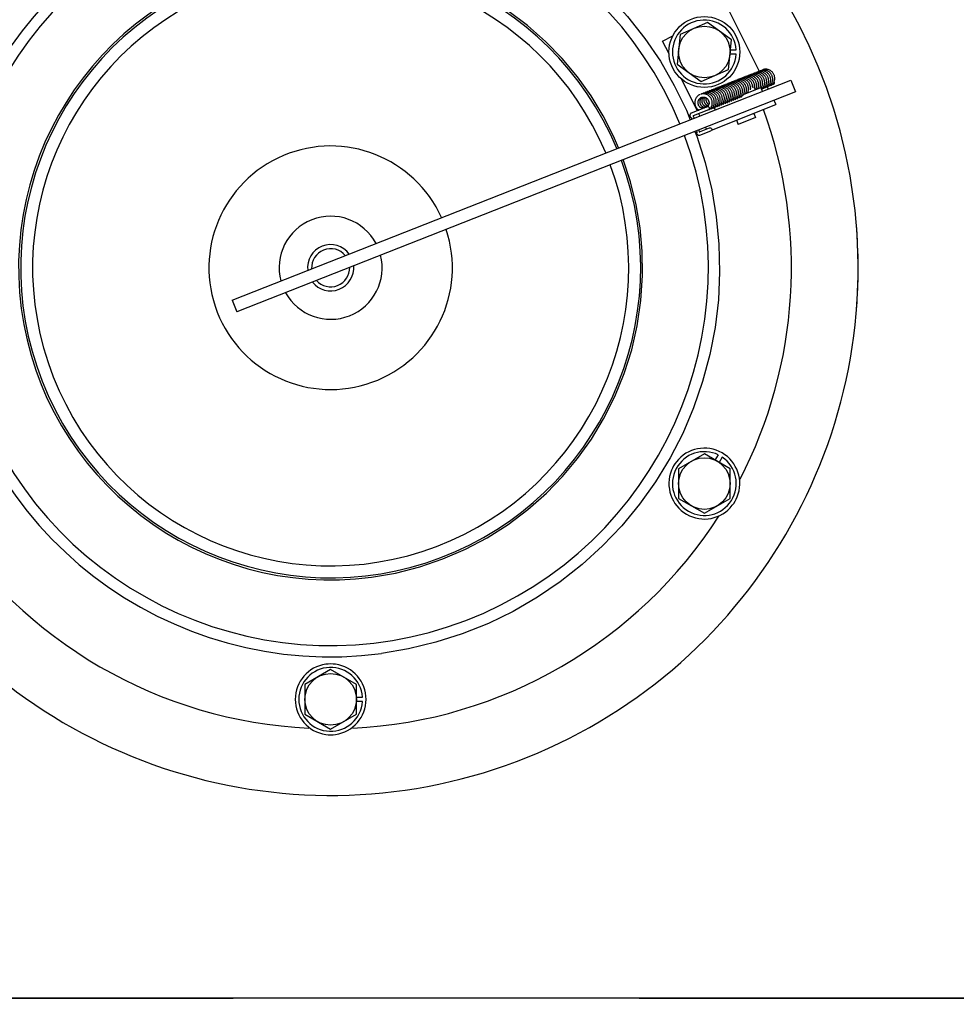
# Model space of a CAD drawing. Header units: metres. Extents: x 70279.8 to 70377.7, y 409251.8 to 409331.5.
# Tile 236 of 244: x 70326.773 to 70327.004, y 409312.799 to 409313.041. Entities that reach past the tile are written whole.
import ezdxf

# ---------------------------------------------------------------- set-up
doc = ezdxf.new("R2010")
doc.units = ezdxf.units.M
doc.linetypes.add('CENTER', pattern=[2, 1.25, -0.25, 0.25, -0.25])
doc.layers.add('02___PRT_ALL_AXES', color=7, linetype='Continuous')
doc.layers.add('DEFAULT_1', color=7, linetype='CENTER')

# ---------------------------------------------------------------- blocks, each defined once
blk = doc.blocks.new('Earthing transformet_Top view_20170604')
at = {"color": 7}
for p, q in [((-152.07, 243.9), (-144.37, 228.44)), ((-157.12, 240.47), (-163.82, 237.49)), ((-151.2, 236.15), (-157.12, 240.47)), ((-168.18, 235.87), (-165.66, 237.13)), ((-166.6, 232.7), (-168.18, 235.87)), ((-163.82, 237.49), (-164.6, 230.2)), ((-151.97, 228.86), (-151.2, 236.15)), ((-151.45, 233.72), (-150.06, 233.72)), ((-150.06, 232.63), (-151.57, 232.63)), ((-164.6, 230.2), (-158.68, 225.88)), ((-158.68, 225.88), (-151.97, 228.86)), ((-274.25, 172.02), (-136.61, 226.24)), ((-159.61, 218.68), (-163.51, 226.5)), ((-142.1, 225.55), (-142.07, 225.69)), ((-141.61, 225.74), (-141.57, 225.89)), ((-136.61, 226.24), (-135.47, 223.36)), ((-135.47, 223.36), (-273.11, 169.14)), ((-148.26, 222.73), (-143.98, 224.41)), ((-148.06, 223.2), (-148.03, 223.35)), ((-147.57, 223.39), (-147.53, 223.54)), ((-147.07, 223.59), (-147.04, 223.73)), ((-146.56, 223.83), (-146.54, 223.93)), ((-146.51, 224.28), (-146.35, 224.34)), ((-146.01, 224.47), (-145.86, 224.53)), ((-145.57, 224.22), (-145.55, 224.32)), ((-145.55, 224.32), (-145.37, 223.87)), ((-145.08, 224.37), (-145.05, 224.52)), ((-144.59, 224.57), (-144.55, 224.72)), ((-144.09, 224.77), (-144.06, 224.91)), ((-143.98, 224.41), (-143.61, 223.48)), ((-143.85, 224.08), (-143.81, 224.1)), ((-143.84, 224.05), (-143.71, 224.09)), ((-143.19, 224.29), (-143.83, 224.04)), ((-143.71, 224.09), (-143.68, 224.1)), ((-143.59, 224.96), (-143.56, 225.11)), ((-143.21, 224.28), (-143.19, 224.3)), ((-143.18, 224.3), (-140.83, 225.22)), ((-143.1, 225.15), (-143.06, 225.3)), ((-142.72, 224.48), (-142.69, 224.49)), ((-142.6, 225.35), (-142.57, 225.5)), ((-142.44, 224.59), (-142.17, 224.05)), ((-141.45, 225), (-141.34, 225.02)), ((-158.66, 221.96), (-158.62, 221.98)), ((-158.2, 222.06), (-158.1, 222.06)), ((-154.52, 220.65), (-154.49, 220.8)), ((-154.02, 220.85), (-153.99, 220.99)), ((-153.52, 221.05), (-153.49, 221.2)), ((-153.03, 221.24), (-153, 221.39)), ((-152.53, 221.44), (-152.5, 221.59)), ((-152.04, 221.64), (-152, 221.78)), ((-151.54, 221.83), (-151.51, 221.98)), ((-151.04, 222.03), (-151.01, 222.18)), ((-150.55, 222.22), (-150.51, 222.37)), ((-150.17, 221.55), (-150.14, 221.56)), ((-150.05, 222.42), (-150.02, 222.56)), ((-149.55, 222.61), (-149.52, 222.76)), ((-149.17, 221.94), (-149.15, 221.95)), ((-149.06, 222.81), (-149.02, 222.95)), ((-148.56, 223), (-148.53, 223.15)), ((-140.79, 221.26), (-140.25, 220.19)), ((-157.17, 219.65), (-161.14, 218.08)), ((-156.88, 218.9), (-160.65, 217.41)), ((-157.39, 219.56), (-157.43, 219.54)), ((-157.19, 219.67), (-157.27, 219.62)), ((-157.12, 219.72), (-157.19, 219.67)), ((-156.62, 219), (-156.6, 219.01)), ((-156.12, 213.93), (-140.25, 220.19)), ((-156.01, 220.07), (-155.98, 220.22)), ((-155.51, 220.26), (-155.48, 220.41)), ((-155.47, 219.46), (-155.24, 218.9)), ((-155.13, 219.59), (-155.11, 219.6)), ((-155.01, 220.47), (-154.98, 220.61)), ((-154.14, 219.98), (-154.12, 219.99)), ((-152.65, 220.57), (-152.62, 220.58)), ((-161.37, 217.03), (-161.14, 217.12)), ((-161.14, 217.12), (-160.96, 216.65)), ((-160.62, 217.32), (-160.44, 216.85)), ((-158.99, 217.43), (-159.25, 217.97)), ((-149.99, 216.35), (-149.59, 215.32)), ((-145.31, 217.01), (-149.59, 215.32)), ((-145.71, 218.03), (-145.31, 217.01)), ((-159.82, 213.77), (-159.67, 213.39)), ((-159.3, 213.97), (-159.16, 213.6)), ((-159.11, 213.51), (-156.6, 214.5)), ((-159.02, 212.68), (-156.31, 213.75)), ((-157.37, 214.19), (-157.6, 214.64)), ((-159.67, 213.39), (-159.9, 213.3)), ((-274.25, 172.02), (-273.11, 169.14)), ((-157.9, 134.16), (-164.25, 130.49)), ((-151.55, 130.49), (-157.9, 134.16)), ((-155.2, 132.6), (-154.45, 133.89)), ((-153.5, 133.34), (-154.25, 132.05)), ((-164.25, 130.49), (-164.25, 123.16)), ((-151.55, 123.16), (-151.55, 130.49)), ((-164.25, 123.16), (-157.9, 119.49)), ((-157.9, 119.49), (-151.55, 123.16)), ((-250, 80.98), (-256.35, 77.32)), ((-243.65, 77.32), (-250, 80.98)), ((-256.35, 77.32), (-256.35, 69.98)), ((-243.65, 69.98), (-243.65, 77.32)), ((-243.65, 74.2), (-242.16, 74.2)), ((-242.16, 73.1), (-243.65, 73.1)), ((-256.35, 69.98), (-250, 66.32)), ((-250, 66.32), (-243.65, 69.98))]:
    blk.add_line(p, q, dxfattribs=at)
for points in [[(-262.51, 275.06), (-255.78, 275.7), (-248.86, 275.87), (-242.08, 275.55), (-235.21, 274.73), (-228.54, 273.44), (-221.88, 271.66), (-215.46, 269.44), (-209.15, 266.74), (-203.08, 263.61), (-197.22, 260.04), (-191.64, 256.07), (-186.36, 251.7), (-181.39, 246.97), (-176.8, 241.92), (-172.55, 236.52), (-168.74, 230.88), (-165.3, 224.92), (-162.33, 218.82), (-161.4, 216.48)], [(-179.06, 209.52), (-180.27, 212.41), (-182.83, 217.43), (-185.8, 222.33), (-189.19, 227.07), (-192.96, 231.58), (-197.07, 235.78), (-201.5, 239.68), (-206.31, 243.28), (-211.36, 246.49), (-217.05, 249.48), (-222.92, 251.97), (-229.11, 254.01), (-235.34, 255.49), (-241.66, 256.44), (-247.89, 256.87), (-254.06, 256.79), (-260.04, 256.24)], [(-145.01, 228.2), (-145.16, 228.13), (-145.25, 228.08)], [(-144.91, 228.14), (-145.06, 228.12), (-145.21, 228.09), (-145.25, 228.08)], [(-144.6, 228.14), (-144.75, 228.14), (-144.91, 228.14)], [(-144.52, 228.39), (-144.66, 228.33), (-144.76, 228.28)], [(-144.41, 228.33), (-144.56, 228.32), (-144.71, 228.29), (-144.76, 228.28)], [(-144.29, 228.09), (-144.45, 228.12), (-144.6, 228.14)], [(-144.1, 228.33), (-144.26, 228.34), (-144.41, 228.33)], [(-143.92, 228.53), (-144.07, 228.51), (-144.22, 228.48), (-144.37, 228.44)], [(-143.58, 227.79), (-143.71, 227.87), (-143.85, 227.94), (-144, 228), (-144.14, 228.05), (-144.29, 228.09)], [(-144.02, 228.59), (-144.16, 228.52), (-144.26, 228.47)], [(-143.08, 227.99), (-143.21, 228.07), (-143.35, 228.14), (-143.5, 228.2), (-143.65, 228.25), (-143.8, 228.29), (-143.95, 228.32), (-144.1, 228.33)], [(-142.33, 228), (-142.46, 228.09), (-142.59, 228.19), (-142.72, 228.27), (-142.86, 228.34), (-143.01, 228.4), (-143.15, 228.45), (-143.3, 228.49), (-143.46, 228.51), (-143.61, 228.53), (-143.76, 228.54), (-143.92, 228.53)], [(-143.52, 228.78), (-143.67, 228.72), (-143.76, 228.67)], [(-141.11, 225.94), (-141.08, 226.08), (-141.05, 226.23), (-141.04, 226.39), (-141.04, 226.54), (-141.05, 226.69), (-141.07, 226.84), (-141.11, 227), (-141.15, 227.15), (-141.2, 227.3), (-141.26, 227.44), (-141.34, 227.58), (-141.42, 227.72), (-141.51, 227.84), (-141.61, 227.97), (-141.72, 228.08), (-141.84, 228.19), (-141.96, 228.29), (-142.09, 228.38), (-142.23, 228.46), (-142.36, 228.53), (-142.51, 228.59), (-142.66, 228.64), (-142.81, 228.68), (-142.96, 228.71), (-143.11, 228.73), (-143.26, 228.73), (-143.42, 228.73), (-143.57, 228.71), (-143.72, 228.68), (-143.76, 228.67)], [(-140.71, 225.85), (-140.66, 225.99), (-140.61, 226.13), (-140.58, 226.28), (-140.56, 226.43), (-140.55, 226.58), (-140.55, 226.73), (-140.56, 226.89), (-140.58, 227.04), (-140.61, 227.19), (-140.65, 227.34), (-140.7, 227.49), (-140.77, 227.63), (-140.84, 227.78), (-140.92, 227.91), (-141.02, 228.04), (-141.12, 228.16), (-141.22, 228.28), (-141.34, 228.39), (-141.46, 228.48), (-141.59, 228.57), (-141.73, 228.66), (-141.87, 228.73), (-142.01, 228.79), (-142.16, 228.84), (-142.31, 228.88), (-142.46, 228.9), (-142.61, 228.92), (-142.77, 228.93), (-142.92, 228.92), (-143.07, 228.9), (-143.22, 228.88), (-143.37, 228.84), (-143.51, 228.79)], [(-151.47, 225.65), (-151.62, 225.59), (-151.71, 225.54)], [(-150.97, 225.85), (-151.12, 225.79), (-151.21, 225.73)], [(-150.87, 225.79), (-151.02, 225.77), (-151.17, 225.75), (-151.21, 225.73)], [(-150.56, 225.79), (-150.71, 225.8), (-150.87, 225.79)], [(-150.48, 226.04), (-150.62, 225.98), (-150.72, 225.93)], [(-150.37, 225.99), (-150.52, 225.97), (-150.67, 225.94), (-150.72, 225.93)], [(-150.25, 225.75), (-150.41, 225.77), (-150.56, 225.79)], [(-150.07, 225.99), (-150.22, 225.99), (-150.37, 225.99)], [(-149.96, 225.66), (-150.1, 225.71), (-150.25, 225.75)], [(-149.98, 226.24), (-150.12, 226.18), (-150.22, 226.12)], [(-149.87, 226.18), (-150.03, 226.17), (-150.18, 226.14), (-150.22, 226.12)], [(-149.76, 225.94), (-149.91, 225.97), (-150.07, 225.99)], [(-149.54, 225.44), (-149.67, 225.52), (-149.81, 225.6), (-149.96, 225.66)], [(-149.57, 226.18), (-149.72, 226.19), (-149.87, 226.18)], [(-149.46, 225.85), (-149.61, 225.9), (-149.76, 225.94)], [(-149.48, 226.44), (-149.63, 226.37), (-149.72, 226.32)], [(-149.37, 226.38), (-149.53, 226.36), (-149.68, 226.33), (-149.72, 226.32)], [(-149.26, 226.14), (-149.42, 226.17), (-149.57, 226.18)], [(-149.04, 225.64), (-149.18, 225.72), (-149.32, 225.79), (-149.46, 225.85)], [(-149.07, 226.38), (-149.22, 226.38), (-149.37, 226.38)], [(-148.96, 226.05), (-149.11, 226.1), (-149.26, 226.14)], [(-148.98, 226.63), (-149.13, 226.57), (-149.23, 226.52)], [(-148.88, 226.57), (-149.03, 226.56), (-149.18, 226.53), (-149.23, 226.52)], [(-148.76, 226.33), (-148.91, 226.36), (-149.07, 226.38)], [(-148.79, 225.45), (-148.91, 225.55), (-149.04, 225.64)], [(-148.55, 225.84), (-148.68, 225.92), (-148.82, 225.99), (-148.96, 226.05)], [(-148.58, 226.57), (-148.73, 226.58), (-148.88, 226.57)], [(-148.47, 226.24), (-148.61, 226.29), (-148.76, 226.33)], [(-148.49, 226.83), (-148.63, 226.76), (-148.73, 226.71)], [(-148.38, 226.77), (-148.54, 226.75), (-148.69, 226.72), (-148.73, 226.71)], [(-148.27, 226.53), (-148.42, 226.56), (-148.58, 226.57)], [(-148.29, 225.65), (-148.42, 225.75), (-148.55, 225.84)], [(-148.05, 226.03), (-148.18, 226.11), (-148.32, 226.18), (-148.47, 226.24)], [(-148.08, 226.77), (-148.23, 226.77), (-148.38, 226.77)], [(-147.5, 223.84), (-147.5, 223.99), (-147.51, 224.15), (-147.53, 224.3), (-147.56, 224.45), (-147.6, 224.6), (-147.66, 224.75), (-147.72, 224.9), (-147.79, 225.04), (-147.88, 225.17), (-147.97, 225.3), (-148.07, 225.42), (-148.18, 225.54), (-148.29, 225.65)], [(-147.97, 226.44), (-148.12, 226.49), (-148.27, 226.53)], [(-147.99, 227.02), (-148.14, 226.96), (-148.24, 226.91)], [(-147.88, 226.96), (-148.04, 226.95), (-148.19, 226.92), (-148.24, 226.91)], [(-147.77, 226.72), (-147.93, 226.75), (-148.08, 226.77)], [(-147.79, 225.84), (-147.92, 225.94), (-148.05, 226.03)], [(-147.56, 226.23), (-147.69, 226.31), (-147.83, 226.38), (-147.97, 226.44)], [(-147.58, 226.96), (-147.73, 226.97), (-147.88, 226.96)], [(-147, 224.03), (-147, 224.19), (-147.01, 224.34), (-147.03, 224.49), (-147.06, 224.65), (-147.11, 224.8), (-147.16, 224.95), (-147.22, 225.09), (-147.3, 225.23), (-147.38, 225.36), (-147.47, 225.49), (-147.57, 225.62), (-147.68, 225.73), (-147.79, 225.84)], [(-147.48, 226.64), (-147.62, 226.69), (-147.77, 226.72)], [(-147.49, 227.22), (-147.64, 227.15), (-147.74, 227.1)], [(-147.39, 227.16), (-147.54, 227.14), (-147.69, 227.11), (-147.74, 227.1)], [(-147.27, 226.92), (-147.42, 226.95), (-147.58, 226.96)], [(-147.3, 226.04), (-147.43, 226.14), (-147.56, 226.23)], [(-147.06, 226.42), (-147.19, 226.5), (-147.33, 226.58), (-147.48, 226.64)], [(-147.08, 227.16), (-147.24, 227.17), (-147.39, 227.16)], [(-146.51, 224.24), (-146.51, 224.39), (-146.52, 224.54), (-146.54, 224.7), (-146.57, 224.85), (-146.61, 225), (-146.66, 225.15), (-146.73, 225.29), (-146.8, 225.43), (-146.88, 225.57), (-146.98, 225.7), (-147.08, 225.82), (-147.19, 225.93), (-147.3, 226.04)], [(-146.98, 226.83), (-147.12, 226.88), (-147.27, 226.92)], [(-147, 227.41), (-147.14, 227.35), (-147.24, 227.3)], [(-146.89, 227.36), (-147.05, 227.34), (-147.19, 227.31), (-147.24, 227.3)], [(-146.78, 227.12), (-146.93, 227.14), (-147.08, 227.16)], [(-146.81, 226.24), (-146.93, 226.33), (-147.06, 226.42)], [(-146.56, 226.62), (-146.69, 226.7), (-146.83, 226.77), (-146.98, 226.83)], [(-146.58, 227.36), (-146.74, 227.36), (-146.89, 227.36)], [(-146.01, 224.47), (-146.01, 224.58), (-146.02, 224.74), (-146.04, 224.89), (-146.07, 225.04), (-146.12, 225.19), (-146.17, 225.34), (-146.23, 225.49), (-146.3, 225.63), (-146.39, 225.76), (-146.48, 225.89), (-146.58, 226.01), (-146.69, 226.13), (-146.81, 226.24)], [(-146.48, 227.03), (-146.63, 227.08), (-146.78, 227.12)], [(-146.5, 227.61), (-146.65, 227.54), (-146.74, 227.49)], [(-146.4, 227.55), (-146.55, 227.53), (-146.7, 227.51), (-146.74, 227.49)], [(-146.28, 227.31), (-146.43, 227.34), (-146.58, 227.36)], [(-146.3, 226.43), (-146.43, 226.53), (-146.56, 226.62)], [(-146.06, 226.82), (-146.2, 226.9), (-146.34, 226.97), (-146.48, 227.03)], [(-146.09, 227.55), (-146.24, 227.56), (-146.4, 227.55)], [(-145.55, 224.32), (-145.52, 224.47), (-145.51, 224.62), (-145.51, 224.77), (-145.52, 224.93), (-145.54, 225.08), (-145.57, 225.24), (-145.62, 225.39), (-145.67, 225.53), (-145.73, 225.68), (-145.81, 225.82), (-145.89, 225.95), (-145.98, 226.08), (-146.08, 226.21), (-146.19, 226.32), (-146.3, 226.43)], [(-145.98, 227.22), (-146.13, 227.27), (-146.28, 227.31)], [(-146, 227.81), (-146.15, 227.74), (-146.25, 227.69)], [(-145.9, 227.75), (-146.05, 227.73), (-146.2, 227.7), (-146.25, 227.69)], [(-145.78, 227.51), (-145.94, 227.53), (-146.09, 227.55)], [(-145.81, 226.63), (-145.93, 226.73), (-146.06, 226.82)], [(-145.56, 227.01), (-145.7, 227.09), (-145.84, 227.16), (-145.98, 227.22)], [(-145.59, 227.75), (-145.75, 227.75), (-145.9, 227.75)], [(-145.05, 224.52), (-145.03, 224.67), (-145.02, 224.82), (-145.02, 224.98), (-145.03, 225.13), (-145.05, 225.28), (-145.08, 225.43), (-145.12, 225.58), (-145.18, 225.73), (-145.24, 225.88), (-145.31, 226.02), (-145.39, 226.15), (-145.49, 226.28), (-145.59, 226.4), (-145.69, 226.52), (-145.81, 226.63)], [(-145.49, 227.42), (-145.63, 227.47), (-145.78, 227.51)], [(-145.51, 228), (-145.65, 227.94), (-145.75, 227.89)], [(-145.4, 227.94), (-145.55, 227.93), (-145.7, 227.9), (-145.75, 227.89)], [(-145.29, 227.7), (-145.44, 227.73), (-145.59, 227.75)], [(-145.31, 226.82), (-145.43, 226.92), (-145.56, 227.01)], [(-145.07, 227.21), (-145.2, 227.29), (-145.34, 227.36), (-145.49, 227.42)], [(-145.1, 227.94), (-145.25, 227.95), (-145.4, 227.94)], [(-144.55, 224.72), (-144.53, 224.87), (-144.52, 225.02), (-144.52, 225.17), (-144.53, 225.32), (-144.55, 225.48), (-144.58, 225.63), (-144.63, 225.78), (-144.68, 225.93), (-144.74, 226.07), (-144.81, 226.21), (-144.9, 226.35), (-144.99, 226.48), (-145.09, 226.6), (-145.2, 226.71), (-145.31, 226.82)], [(-144.99, 227.61), (-145.14, 227.66), (-145.29, 227.7)], [(-144.79, 227.9), (-144.94, 227.93), (-145.1, 227.94)], [(-144.82, 227.02), (-144.94, 227.12), (-145.07, 227.21)], [(-144.57, 227.4), (-144.71, 227.48), (-144.85, 227.55), (-144.99, 227.61)], [(-144.06, 224.91), (-144.03, 225.06), (-144.02, 225.21), (-144.02, 225.37), (-144.03, 225.52), (-144.05, 225.67), (-144.09, 225.82), (-144.13, 225.97), (-144.18, 226.12), (-144.24, 226.27), (-144.32, 226.41), (-144.4, 226.54), (-144.49, 226.67), (-144.59, 226.79), (-144.7, 226.91), (-144.82, 227.02)], [(-144.49, 227.81), (-144.64, 227.86), (-144.79, 227.9)], [(-144.32, 227.21), (-144.44, 227.31), (-144.57, 227.4)], [(-144.07, 227.6), (-144.21, 227.68), (-144.35, 227.75), (-144.49, 227.81)], [(-143.56, 225.11), (-143.54, 225.26), (-143.53, 225.41), (-143.53, 225.56), (-143.54, 225.71), (-143.56, 225.87), (-143.59, 226.02), (-143.63, 226.17), (-143.68, 226.32), (-143.75, 226.46), (-143.82, 226.6), (-143.9, 226.74), (-143.99, 226.87), (-144.09, 226.99), (-144.2, 227.1), (-144.32, 227.21)], [(-143.82, 227.41), (-143.94, 227.5), (-144.07, 227.6)], [(-143.06, 225.3), (-143.04, 225.45), (-143.03, 225.6), (-143.03, 225.75), (-143.04, 225.91), (-143.06, 226.06), (-143.09, 226.21), (-143.13, 226.36), (-143.19, 226.51), (-143.25, 226.65), (-143.32, 226.79), (-143.4, 226.93), (-143.5, 227.06), (-143.6, 227.18), (-143.7, 227.3), (-143.82, 227.41)], [(-143.33, 227.6), (-143.45, 227.7), (-143.58, 227.79)], [(-142.57, 225.5), (-142.54, 225.65), (-142.53, 225.8), (-142.53, 225.95), (-142.54, 226.1), (-142.56, 226.26), (-142.59, 226.41), (-142.64, 226.56), (-142.69, 226.71), (-142.75, 226.85), (-142.83, 226.99), (-142.91, 227.13), (-143, 227.26), (-143.1, 227.38), (-143.21, 227.49), (-143.33, 227.6)], [(-142.83, 227.8), (-142.95, 227.9), (-143.08, 227.99)], [(-142.07, 225.69), (-142.05, 225.84), (-142.04, 225.99), (-142.04, 226.14), (-142.05, 226.3), (-142.07, 226.45), (-142.1, 226.6), (-142.14, 226.75), (-142.19, 226.9), (-142.26, 227.05), (-142.33, 227.19), (-142.41, 227.32), (-142.5, 227.45), (-142.6, 227.57), (-142.71, 227.69), (-142.83, 227.8)], [(-141.57, 225.89), (-141.55, 226.04), (-141.54, 226.19), (-141.54, 226.34), (-141.55, 226.5), (-141.57, 226.65), (-141.6, 226.8), (-141.64, 226.95), (-141.7, 227.1), (-141.76, 227.25), (-141.83, 227.39), (-141.92, 227.52), (-142.01, 227.65), (-142.11, 227.77), (-142.22, 227.89), (-142.33, 228)], [(-141.84, 225.21), (-141.77, 225.33), (-141.7, 225.46), (-141.65, 225.6), (-141.61, 225.74)], [(-141.34, 225.4), (-141.27, 225.53), (-141.21, 225.66), (-141.15, 225.8), (-141.11, 225.94)], [(-141.21, 225.17), (-141.11, 225.26), (-141.01, 225.37), (-140.93, 225.48), (-140.85, 225.6), (-140.77, 225.72), (-140.71, 225.85)], [(-157.43, 223.31), (-157.57, 223.24), (-157.67, 223.19)], [(-157.33, 223.25), (-157.48, 223.23), (-157.63, 223.2), (-157.67, 223.19)], [(-157.02, 223.25), (-157.17, 223.25), (-157.33, 223.25)], [(-156.93, 223.5), (-157.08, 223.44), (-157.17, 223.39)], [(-156.82, 223.44), (-156.98, 223.43), (-157.13, 223.4), (-157.17, 223.39)], [(-156.71, 223.2), (-156.87, 223.23), (-157.02, 223.25)], [(-156.52, 223.44), (-156.67, 223.45), (-156.82, 223.44)], [(-156.43, 223.7), (-156.58, 223.63), (-156.68, 223.58)], [(-156.33, 223.64), (-156.48, 223.62), (-156.63, 223.59), (-156.68, 223.58)], [(-156.21, 223.4), (-156.36, 223.43), (-156.52, 223.44)], [(-156.02, 223.64), (-156.18, 223.64), (-156.33, 223.64)], [(-155.91, 223.31), (-156.06, 223.36), (-156.21, 223.4)], [(-155.94, 223.89), (-156.08, 223.83), (-156.18, 223.78)], [(-155.83, 223.83), (-155.98, 223.82), (-156.13, 223.79), (-156.18, 223.78)], [(-155.72, 223.59), (-155.87, 223.62), (-156.02, 223.64)], [(-155.49, 223.09), (-155.63, 223.18), (-155.77, 223.25), (-155.91, 223.31)], [(-155.53, 223.83), (-155.68, 223.84), (-155.83, 223.83)], [(-155.42, 223.5), (-155.57, 223.55), (-155.72, 223.59)], [(-155.44, 224.09), (-155.59, 224.02), (-155.68, 223.97)], [(-155.34, 224.03), (-155.49, 224.01), (-155.64, 223.99), (-155.68, 223.97)], [(-155.22, 223.79), (-155.37, 223.82), (-155.53, 223.83)], [(-155, 223.29), (-155.14, 223.37), (-155.28, 223.44), (-155.42, 223.5)], [(-155.03, 224.03), (-155.19, 224.04), (-155.34, 224.03)], [(-154.92, 223.7), (-155.07, 223.75), (-155.22, 223.79)], [(-154.94, 224.29), (-155.09, 224.22), (-155.19, 224.17)], [(-154.84, 224.23), (-154.99, 224.21), (-155.14, 224.18), (-155.19, 224.17)], [(-154.73, 223.99), (-154.88, 224.01), (-155.03, 224.03)], [(-154.75, 223.1), (-154.87, 223.2), (-155, 223.29)], [(-154.5, 223.49), (-154.64, 223.57), (-154.78, 223.64), (-154.92, 223.7)], [(-154.53, 224.23), (-154.69, 224.23), (-154.84, 224.23)], [(-154.43, 223.9), (-154.57, 223.95), (-154.73, 223.99)], [(-154.45, 224.48), (-154.59, 224.42), (-154.69, 224.36)], [(-154.34, 224.42), (-154.49, 224.4), (-154.64, 224.38), (-154.69, 224.36)], [(-154.23, 224.18), (-154.38, 224.21), (-154.53, 224.23)], [(-154.25, 223.3), (-154.38, 223.4), (-154.5, 223.49)], [(-154.01, 223.68), (-154.14, 223.76), (-154.28, 223.84), (-154.43, 223.9)], [(-154.03, 224.42), (-154.19, 224.43), (-154.34, 224.42)], [(-153.49, 221.2), (-153.47, 221.35), (-153.46, 221.5), (-153.46, 221.65), (-153.47, 221.8), (-153.49, 221.96), (-153.52, 222.11), (-153.56, 222.26), (-153.62, 222.41), (-153.68, 222.55), (-153.75, 222.69), (-153.84, 222.82), (-153.93, 222.95), (-154.03, 223.08), (-154.14, 223.19), (-154.25, 223.3)], [(-153.93, 224.09), (-154.08, 224.14), (-154.23, 224.18)], [(-153.95, 224.68), (-154.1, 224.61), (-154.19, 224.56)], [(-153.85, 224.62), (-154, 224.6), (-154.15, 224.57), (-154.19, 224.56)], [(-153.73, 224.38), (-153.88, 224.4), (-154.03, 224.42)], [(-153.75, 223.49), (-153.88, 223.59), (-154.01, 223.68)], [(-153.51, 223.88), (-153.65, 223.96), (-153.79, 224.03), (-153.93, 224.09)], [(-153.54, 224.62), (-153.69, 224.62), (-153.85, 224.62)], [(-153, 221.39), (-152.97, 221.53), (-152.96, 221.69), (-152.96, 221.84), (-152.97, 221.99), (-152.99, 222.15), (-153.02, 222.3), (-153.07, 222.45), (-153.12, 222.6), (-153.18, 222.74), (-153.26, 222.88), (-153.34, 223.02), (-153.43, 223.15), (-153.53, 223.27), (-153.64, 223.38), (-153.75, 223.49)], [(-153.43, 224.29), (-153.58, 224.34), (-153.73, 224.38)], [(-153.45, 224.87), (-153.6, 224.81), (-153.7, 224.76)], [(-153.35, 224.81), (-153.5, 224.8), (-153.65, 224.77), (-153.7, 224.76)], [(-153.24, 224.57), (-153.39, 224.6), (-153.54, 224.62)], [(-153.26, 223.69), (-153.38, 223.79), (-153.51, 223.88)], [(-153.01, 224.08), (-153.15, 224.16), (-153.29, 224.23), (-153.43, 224.29)], [(-153.04, 224.81), (-153.19, 224.82), (-153.35, 224.81)], [(-152.5, 221.59), (-152.48, 221.74), (-152.47, 221.89), (-152.47, 222.04), (-152.48, 222.19), (-152.5, 222.35), (-152.53, 222.5), (-152.57, 222.65), (-152.62, 222.8), (-152.69, 222.94), (-152.76, 223.08), (-152.84, 223.22), (-152.93, 223.35), (-153.04, 223.47), (-153.14, 223.58), (-153.26, 223.69)], [(-152.94, 224.48), (-153.08, 224.53), (-153.24, 224.57)], [(-152.96, 225.07), (-153.1, 225), (-153.2, 224.95)], [(-152.85, 225.01), (-153.01, 224.99), (-153.16, 224.96), (-153.2, 224.95)], [(-152.74, 224.77), (-152.89, 224.8), (-153.04, 224.81)], [(-152.76, 223.89), (-152.89, 223.99), (-153.01, 224.08)], [(-152.52, 224.27), (-152.66, 224.35), (-152.79, 224.42), (-152.94, 224.48)], [(-152.55, 225.01), (-152.7, 225.01), (-152.85, 225.01)], [(-152, 221.78), (-151.98, 221.93), (-151.97, 222.08), (-151.97, 222.23), (-151.98, 222.39), (-152, 222.54), (-152.03, 222.7), (-152.07, 222.85), (-152.13, 222.99), (-152.19, 223.14), (-152.26, 223.28), (-152.35, 223.41), (-152.44, 223.54), (-152.54, 223.66), (-152.65, 223.78), (-152.76, 223.89)], [(-152.44, 224.68), (-152.59, 224.73), (-152.74, 224.77)], [(-152.46, 225.26), (-152.61, 225.2), (-152.7, 225.15)], [(-152.36, 225.2), (-152.51, 225.19), (-152.66, 225.16), (-152.7, 225.15)], [(-152.24, 224.96), (-152.4, 224.99), (-152.55, 225.01)], [(-152.27, 224.08), (-152.39, 224.18), (-152.52, 224.27)], [(-152.02, 224.47), (-152.16, 224.55), (-152.3, 224.62), (-152.44, 224.68)], [(-152.05, 225.2), (-152.2, 225.21), (-152.36, 225.2)], [(-151.51, 221.98), (-151.48, 222.13), (-151.47, 222.28), (-151.47, 222.43), (-151.48, 222.59), (-151.5, 222.74), (-151.54, 222.89), (-151.58, 223.04), (-151.63, 223.19), (-151.69, 223.33), (-151.77, 223.47), (-151.85, 223.61), (-151.94, 223.74), (-152.04, 223.86), (-152.15, 223.97), (-152.27, 224.08)], [(-151.95, 224.88), (-152.09, 224.93), (-152.24, 224.96)], [(-151.97, 225.46), (-152.11, 225.39), (-152.21, 225.34)], [(-151.86, 225.4), (-152.01, 225.38), (-152.16, 225.36), (-152.21, 225.34)], [(-151.75, 225.16), (-151.9, 225.19), (-152.05, 225.2)], [(-151.77, 224.28), (-151.89, 224.38), (-152.02, 224.47)], [(-151.53, 224.66), (-151.66, 224.74), (-151.8, 224.82), (-151.95, 224.88)], [(-151.55, 225.4), (-151.7, 225.41), (-151.86, 225.4)], [(-151.01, 222.18), (-150.99, 222.32), (-150.98, 222.47), (-150.98, 222.63), (-150.99, 222.78), (-151.01, 222.93), (-151.04, 223.09), (-151.08, 223.24), (-151.13, 223.39), (-151.2, 223.53), (-151.27, 223.67), (-151.35, 223.8), (-151.44, 223.93), (-151.55, 224.06), (-151.65, 224.17), (-151.77, 224.28)], [(-151.45, 225.07), (-151.6, 225.12), (-151.75, 225.16)], [(-151.36, 225.6), (-151.52, 225.58), (-151.67, 225.55), (-151.71, 225.54)], [(-151.24, 225.35), (-151.4, 225.38), (-151.55, 225.4)], [(-151.27, 224.47), (-151.4, 224.57), (-151.53, 224.66)], [(-151.03, 224.86), (-151.16, 224.94), (-151.3, 225.01), (-151.45, 225.07)], [(-151.06, 225.6), (-151.21, 225.6), (-151.36, 225.6)], [(-150.51, 222.37), (-150.49, 222.52), (-150.48, 222.67), (-150.48, 222.82), (-150.49, 222.98), (-150.51, 223.13), (-150.54, 223.28), (-150.58, 223.43), (-150.64, 223.58), (-150.7, 223.72), (-150.77, 223.87), (-150.86, 224), (-150.95, 224.13), (-151.05, 224.25), (-151.16, 224.37), (-151.27, 224.47)], [(-150.95, 225.26), (-151.09, 225.31), (-151.24, 225.35)], [(-150.75, 225.55), (-150.9, 225.58), (-151.06, 225.6)], [(-150.78, 224.67), (-150.9, 224.77), (-151.03, 224.86)], [(-150.53, 225.05), (-150.66, 225.13), (-150.8, 225.2), (-150.95, 225.26)], [(-149.98, 222.87), (-149.98, 223.02), (-149.99, 223.17), (-150.01, 223.32), (-150.05, 223.48), (-150.09, 223.63), (-150.14, 223.78), (-150.2, 223.92), (-150.28, 224.06), (-150.36, 224.19), (-150.45, 224.32), (-150.55, 224.45), (-150.66, 224.56), (-150.78, 224.67)], [(-150.45, 225.46), (-150.6, 225.51), (-150.75, 225.55)], [(-150.28, 224.86), (-150.4, 224.96), (-150.53, 225.05)], [(-150.03, 225.25), (-150.17, 225.33), (-150.31, 225.4), (-150.45, 225.46)], [(-149.49, 223.06), (-149.49, 223.21), (-149.5, 223.36), (-149.52, 223.52), (-149.55, 223.67), (-149.59, 223.82), (-149.64, 223.97), (-149.7, 224.11), (-149.78, 224.25), (-149.86, 224.39), (-149.95, 224.52), (-150.05, 224.64), (-150.16, 224.75), (-150.28, 224.86)], [(-149.78, 225.06), (-149.9, 225.16), (-150.03, 225.25)], [(-148.99, 223.25), (-148.99, 223.41), (-149, 223.56), (-149.02, 223.71), (-149.05, 223.86), (-149.09, 224.01), (-149.15, 224.16), (-149.21, 224.31), (-149.28, 224.45), (-149.36, 224.58), (-149.46, 224.71), (-149.56, 224.83), (-149.66, 224.95), (-149.78, 225.06)], [(-149.29, 225.26), (-149.41, 225.35), (-149.54, 225.44)], [(-148.49, 223.45), (-148.49, 223.6), (-148.5, 223.75), (-148.52, 223.91), (-148.56, 224.06), (-148.6, 224.21), (-148.65, 224.36), (-148.71, 224.5), (-148.79, 224.64), (-148.87, 224.78), (-148.96, 224.91), (-149.06, 225.03), (-149.17, 225.15), (-149.29, 225.26)], [(-149.02, 222.95), (-149, 223.1), (-148.99, 223.25)], [(-148, 223.65), (-148, 223.8), (-148.01, 223.96), (-148.03, 224.11), (-148.06, 224.26), (-148.1, 224.41), (-148.15, 224.56), (-148.22, 224.7), (-148.29, 224.84), (-148.37, 224.98), (-148.47, 225.11), (-148.57, 225.23), (-148.68, 225.35), (-148.79, 225.45)], [(-148.53, 223.15), (-148.5, 223.3), (-148.49, 223.45)], [(-148.03, 223.35), (-148.01, 223.5), (-148, 223.65)], [(-147.76, 222.92), (-147.73, 222.98), (-147.66, 223.11), (-147.61, 223.25), (-147.57, 223.39)], [(-147.53, 223.54), (-147.51, 223.69), (-147.5, 223.84)], [(-147.26, 223.12), (-147.23, 223.18), (-147.17, 223.31), (-147.11, 223.45), (-147.07, 223.59)], [(-147.04, 223.73), (-147.01, 223.88), (-147, 224.03)], [(-146.54, 223.93), (-146.52, 224.08), (-146.51, 224.24)], [(-145.28, 223.9), (-145.24, 223.96), (-145.18, 224.1), (-145.13, 224.23), (-145.08, 224.37)], [(-144.78, 224.1), (-144.74, 224.16), (-144.68, 224.29), (-144.63, 224.43), (-144.59, 224.57)], [(-144.28, 224.29), (-144.25, 224.36), (-144.18, 224.49), (-144.13, 224.62), (-144.09, 224.77)], [(-143.93, 224.28), (-143.9, 224.31), (-143.82, 224.43)], [(-143.82, 224.43), (-143.75, 224.55), (-143.69, 224.68), (-143.64, 224.82), (-143.59, 224.96)], [(-143.81, 224.1), (-143.7, 224.19), (-143.59, 224.29)], [(-143.59, 224.29), (-143.5, 224.39), (-143.41, 224.5), (-143.33, 224.62)], [(-143.44, 224.22), (-143.43, 224.22), (-143.31, 224.3)], [(-143.44, 224.22), (-143.34, 224.24), (-143.21, 224.28)], [(-143.33, 224.62), (-143.26, 224.74), (-143.19, 224.88), (-143.14, 225.01), (-143.1, 225.15)], [(-143.31, 224.3), (-143.2, 224.39), (-143.1, 224.48)], [(-143.1, 224.48), (-143, 224.58), (-142.91, 224.7), (-142.83, 224.82), (-142.76, 224.94), (-142.7, 225.07), (-142.64, 225.21), (-142.6, 225.35)], [(-142.95, 224.41), (-142.93, 224.42), (-142.82, 224.5)], [(-142.95, 224.41), (-142.85, 224.44), (-142.72, 224.48)], [(-142.82, 224.5), (-142.71, 224.58), (-142.6, 224.68)], [(-142.6, 224.68), (-142.5, 224.78), (-142.41, 224.89), (-142.33, 225.01), (-142.26, 225.13), (-142.2, 225.27), (-142.15, 225.4), (-142.1, 225.55)], [(-142.45, 224.61), (-142.44, 224.62), (-142.32, 224.69), (-142.21, 224.78), (-142.1, 224.87), (-142.01, 224.98), (-141.92, 225.09), (-141.84, 225.21)], [(-142.45, 224.61), (-142.35, 224.63), (-142.22, 224.68), (-142.19, 224.69)], [(-142.19, 224.69), (-142.06, 224.75), (-141.94, 224.81), (-141.82, 224.89), (-141.71, 224.97)], [(-141.79, 224.91), (-141.76, 224.88), (-141.7, 224.88)], [(-141.71, 224.97), (-141.61, 225.07), (-141.51, 225.17), (-141.42, 225.28), (-141.34, 225.4)], [(-141.45, 225), (-141.44, 225.01), (-141.33, 225.08), (-141.21, 225.17)], [(-141.34, 225.02), (-141.23, 225.09), (-141.15, 225.2), (-141.14, 225.24)], [(-158.92, 222.72), (-159.07, 222.65), (-159.2, 222.58), (-159.33, 222.5), (-159.46, 222.41), (-159.57, 222.31), (-159.68, 222.2), (-159.78, 222.08), (-159.87, 221.95), (-159.96, 221.82), (-160.03, 221.68), (-160.09, 221.54), (-160.15, 221.39), (-160.19, 221.24), (-160.22, 221.09), (-160.24, 220.93), (-160.25, 220.77), (-160.25, 220.61), (-160.24, 220.45), (-160.22, 220.29), (-160.19, 220.14), (-160.14, 219.99), (-160.09, 219.84), (-160.03, 219.69), (-159.95, 219.55), (-159.87, 219.42), (-159.78, 219.29), (-159.68, 219.17), (-159.58, 219.06), (-159.46, 218.96), (-159.34, 218.87), (-159.27, 218.82)], [(-158.35, 219.31), (-158.45, 219.32), (-158.54, 219.35), (-158.63, 219.38), (-158.72, 219.42), (-158.81, 219.47), (-158.9, 219.53), (-158.98, 219.6), (-159.05, 219.67), (-159.12, 219.75), (-159.19, 219.83), (-159.24, 219.92), (-159.3, 220.01), (-159.34, 220.11), (-159.38, 220.22), (-159.41, 220.32), (-159.43, 220.43), (-159.45, 220.54), (-159.46, 220.65), (-159.45, 220.76), (-159.45, 220.87), (-159.43, 220.98), (-159.4, 221.09), (-159.37, 221.19), (-159.33, 221.29), (-159.28, 221.39)], [(-159.28, 221.39), (-159.22, 221.48), (-159.16, 221.57), (-159.09, 221.66), (-159.01, 221.73), (-158.93, 221.8), (-158.84, 221.86), (-158.75, 221.92), (-158.66, 221.96)], [(-157.9, 219.51), (-157.99, 219.53), (-158.09, 219.56), (-158.18, 219.59), (-158.27, 219.64), (-158.35, 219.69), (-158.43, 219.75), (-158.51, 219.82), (-158.58, 219.89), (-158.65, 219.97), (-158.71, 220.06), (-158.77, 220.15), (-158.81, 220.24), (-158.86, 220.34), (-158.89, 220.44), (-158.92, 220.55), (-158.94, 220.66), (-158.96, 220.77), (-158.96, 220.87), (-158.96, 220.98), (-158.95, 221.09), (-158.93, 221.2), (-158.9, 221.3), (-158.87, 221.41), (-158.82, 221.51), (-158.78, 221.6)], [(-158.78, 221.6), (-158.72, 221.69), (-158.65, 221.78), (-158.58, 221.86), (-158.51, 221.94), (-158.43, 222), (-158.37, 222.04)], [(-158.42, 222.91), (-158.57, 222.85), (-158.66, 222.8)], [(-158.31, 222.86), (-158.47, 222.84), (-158.62, 222.81), (-158.66, 222.8)], [(-158.62, 221.98), (-158.52, 222.01), (-158.42, 222.04)], [(-157.4, 219.7), (-157.49, 219.72), (-157.59, 219.75), (-157.68, 219.79), (-157.77, 219.83), (-157.85, 219.89), (-157.93, 219.95), (-158.01, 220.01), (-158.08, 220.09), (-158.15, 220.16), (-158.21, 220.25), (-158.27, 220.34), (-158.32, 220.44), (-158.36, 220.54), (-158.4, 220.64), (-158.42, 220.74), (-158.44, 220.85), (-158.46, 220.96), (-158.46, 221.07), (-158.46, 221.17), (-158.45, 221.28), (-158.43, 221.39), (-158.4, 221.5), (-158.37, 221.6), (-158.33, 221.7), (-158.28, 221.8)], [(-158.42, 222.04), (-158.31, 222.05), (-158.2, 222.06)], [(-158.01, 222.86), (-158.16, 222.86), (-158.31, 222.86)], [(-158.28, 221.8), (-158.22, 221.89), (-158.16, 221.97), (-158.09, 222.05), (-158.08, 222.06)], [(-157.92, 223.11), (-158.07, 223.05), (-158.17, 222.99)], [(-157.82, 223.05), (-157.97, 223.04), (-158.12, 223.01), (-158.17, 222.99)], [(-158.1, 222.06), (-157.99, 222.05), (-157.88, 222.03), (-157.78, 222)], [(-157.7, 222.81), (-157.85, 222.84), (-158.01, 222.86)], [(-156.95, 219.91), (-157, 219.92), (-157.09, 219.95), (-157.18, 219.98), (-157.27, 220.03), (-157.36, 220.08), (-157.44, 220.14), (-157.51, 220.21), (-157.59, 220.28), (-157.65, 220.36), (-157.72, 220.45), (-157.77, 220.54), (-157.82, 220.63), (-157.86, 220.73), (-157.9, 220.83), (-157.93, 220.94), (-157.95, 221.05), (-157.96, 221.16), (-157.97, 221.27), (-157.96, 221.38), (-157.95, 221.48), (-157.93, 221.59), (-157.91, 221.7), (-157.87, 221.8), (-157.83, 221.9), (-157.78, 221.99), (-157.78, 222)], [(-157.51, 223.05), (-157.67, 223.06), (-157.82, 223.05)], [(-157.78, 222), (-157.67, 221.97), (-157.57, 221.92), (-157.48, 221.87)], [(-157.4, 222.72), (-157.55, 222.77), (-157.7, 222.81)], [(-157.21, 223.01), (-157.36, 223.03), (-157.51, 223.05)], [(-157.48, 221.87), (-157.38, 221.81), (-157.3, 221.75), (-157.21, 221.68), (-157.14, 221.6), (-157.06, 221.51), (-157, 221.43), (-156.94, 221.33)], [(-156.79, 220.24), (-156.86, 220.28), (-156.94, 220.34), (-157.02, 220.41), (-157.09, 220.48), (-157.16, 220.56), (-157.22, 220.64), (-157.28, 220.73), (-157.32, 220.83), (-157.37, 220.93), (-157.4, 221.03), (-157.43, 221.14), (-157.45, 221.24), (-157.46, 221.35), (-157.47, 221.46), (-157.47, 221.57), (-157.46, 221.68), (-157.44, 221.79), (-157.42, 221.84)], [(-156.98, 222.51), (-157.12, 222.59), (-157.26, 222.66), (-157.4, 222.72)], [(-156.91, 222.92), (-157.06, 222.97), (-157.21, 223.01)], [(-156.73, 222.32), (-156.86, 222.42), (-156.98, 222.51)], [(-156.94, 221.33), (-156.89, 221.23), (-156.84, 221.13), (-156.81, 221.03)], [(-156.78, 220.93), (-156.83, 221.02), (-156.87, 221.12), (-156.91, 221.22), (-156.93, 221.31)], [(-156.49, 222.71), (-156.63, 222.79), (-156.76, 222.86), (-156.91, 222.92)], [(-156.81, 221.03), (-156.78, 220.93), (-156.76, 220.82), (-156.74, 220.72), (-156.74, 220.61), (-156.74, 220.51), (-156.75, 220.41), (-156.77, 220.31)], [(-155.98, 220.22), (-155.95, 220.37), (-155.94, 220.52), (-155.94, 220.67), (-155.95, 220.82), (-155.97, 220.98), (-156, 221.13), (-156.05, 221.28), (-156.1, 221.43), (-156.16, 221.57), (-156.23, 221.71), (-156.32, 221.84), (-156.41, 221.97), (-156.51, 222.1), (-156.62, 222.21), (-156.73, 222.32)], [(-156.42, 223.11), (-156.56, 223.16), (-156.71, 223.2)], [(-156.24, 222.51), (-156.36, 222.61), (-156.49, 222.71)], [(-156, 222.9), (-156.13, 222.98), (-156.27, 223.05), (-156.42, 223.11)], [(-155.48, 220.41), (-155.46, 220.56), (-155.45, 220.71), (-155.45, 220.86), (-155.46, 221.02), (-155.48, 221.17), (-155.51, 221.32), (-155.55, 221.47), (-155.6, 221.62), (-155.67, 221.76), (-155.74, 221.91), (-155.82, 222.04), (-155.91, 222.17), (-156.01, 222.29), (-156.12, 222.41), (-156.24, 222.51)], [(-155.74, 222.71), (-155.87, 222.81), (-156, 222.9)], [(-154.98, 220.61), (-154.96, 220.76), (-154.95, 220.91), (-154.95, 221.06), (-154.96, 221.22), (-154.98, 221.37), (-155.01, 221.52), (-155.06, 221.67), (-155.11, 221.82), (-155.17, 221.97), (-155.24, 222.1), (-155.33, 222.24), (-155.42, 222.37), (-155.52, 222.49), (-155.63, 222.61), (-155.74, 222.71)], [(-155.24, 222.9), (-155.36, 223), (-155.49, 223.09)], [(-154.49, 220.8), (-154.46, 220.95), (-154.45, 221.1), (-154.45, 221.25), (-154.46, 221.4), (-154.48, 221.56), (-154.51, 221.71), (-154.56, 221.86), (-154.61, 222.01), (-154.67, 222.15), (-154.74, 222.29), (-154.83, 222.43), (-154.92, 222.56), (-155.02, 222.68), (-155.13, 222.8), (-155.24, 222.9)], [(-153.99, 220.99), (-153.97, 221.14), (-153.96, 221.3), (-153.96, 221.45), (-153.96, 221.6), (-153.99, 221.76), (-154.02, 221.91), (-154.06, 222.06), (-154.11, 222.21), (-154.18, 222.35), (-154.25, 222.49), (-154.33, 222.63), (-154.42, 222.76), (-154.52, 222.88), (-154.63, 222.99), (-154.75, 223.1)], [(-154.25, 220.32), (-154.18, 220.44), (-154.12, 220.57), (-154.07, 220.71), (-154.02, 220.85)], [(-153.76, 220.51), (-153.68, 220.64), (-153.62, 220.77), (-153.57, 220.91), (-153.52, 221.05)], [(-153.26, 220.7), (-153.19, 220.83), (-153.13, 220.96), (-153.07, 221.1), (-153.03, 221.24)], [(-153.03, 220.57), (-152.93, 220.67), (-152.84, 220.78), (-152.76, 220.9)], [(-152.76, 220.9), (-152.69, 221.03), (-152.63, 221.16), (-152.58, 221.3), (-152.53, 221.44)], [(-152.53, 220.76), (-152.44, 220.87), (-152.35, 220.98), (-152.27, 221.1)], [(-152.27, 221.1), (-152.2, 221.22), (-152.13, 221.36), (-152.08, 221.49), (-152.04, 221.64)], [(-152.25, 220.78), (-152.14, 220.86), (-152.04, 220.96)], [(-152.04, 220.96), (-151.94, 221.06), (-151.85, 221.17), (-151.77, 221.29)], [(-151.89, 220.89), (-151.87, 220.9), (-151.75, 220.98)], [(-151.89, 220.89), (-151.79, 220.92), (-151.66, 220.96), (-151.63, 220.97)], [(-151.77, 221.29), (-151.7, 221.42), (-151.64, 221.55), (-151.58, 221.69), (-151.54, 221.83)], [(-151.75, 220.98), (-151.64, 221.06), (-151.54, 221.16)], [(-151.54, 221.16), (-151.44, 221.26), (-151.35, 221.37), (-151.27, 221.49)], [(-151.39, 221.09), (-151.38, 221.09), (-151.26, 221.17)], [(-151.39, 221.09), (-151.29, 221.11), (-151.16, 221.16), (-151.13, 221.16)], [(-151.27, 221.49), (-151.2, 221.62), (-151.14, 221.75), (-151.08, 221.89), (-151.04, 222.03)], [(-151.26, 221.17), (-151.15, 221.26), (-151.04, 221.35)], [(-151.04, 221.35), (-150.95, 221.45), (-150.86, 221.57), (-150.78, 221.69)], [(-150.89, 221.28), (-150.88, 221.29), (-150.76, 221.37)], [(-150.89, 221.28), (-150.79, 221.31), (-150.66, 221.35), (-150.64, 221.36)], [(-150.78, 221.69), (-150.7, 221.81), (-150.64, 221.94), (-150.59, 222.08), (-150.55, 222.22)], [(-150.76, 221.37), (-150.65, 221.45), (-150.55, 221.55)], [(-150.55, 221.55), (-150.45, 221.65), (-150.36, 221.76), (-150.28, 221.88)], [(-150.4, 221.48), (-150.38, 221.49), (-150.27, 221.56)], [(-150.4, 221.48), (-150.3, 221.5), (-150.17, 221.55)], [(-150.28, 221.88), (-150.21, 222.01), (-150.14, 222.14), (-150.09, 222.28), (-150.05, 222.42)], [(-150.27, 221.56), (-150.16, 221.65), (-150.05, 221.74)], [(-150.05, 221.74), (-149.95, 221.85), (-149.87, 221.96), (-149.78, 222.07)], [(-150.02, 222.56), (-149.99, 222.71), (-149.98, 222.87)], [(-149.9, 221.67), (-149.88, 221.68), (-149.77, 221.76)], [(-149.9, 221.67), (-149.8, 221.7), (-149.67, 221.74), (-149.64, 221.75)], [(-149.78, 222.07), (-149.71, 222.2), (-149.65, 222.33), (-149.6, 222.47), (-149.55, 222.61)], [(-149.77, 221.76), (-149.66, 221.84), (-149.55, 221.94)], [(-149.55, 221.94), (-149.46, 222.04), (-149.37, 222.15), (-149.29, 222.27)], [(-149.52, 222.76), (-149.5, 222.91), (-149.49, 223.06)], [(-149.4, 221.87), (-149.39, 221.88), (-149.27, 221.95)], [(-149.29, 222.27), (-149.21, 222.4), (-149.15, 222.53), (-149.1, 222.66), (-149.06, 222.81)], [(-149.27, 221.95), (-149.16, 222.04), (-149.06, 222.13)], [(-149.06, 222.13), (-148.96, 222.24), (-148.87, 222.35), (-148.79, 222.47)], [(-148.91, 222.06), (-148.89, 222.07), (-148.78, 222.15)], [(-148.79, 222.47), (-148.72, 222.59), (-148.66, 222.72), (-148.6, 222.86), (-148.56, 223)], [(-148.78, 222.15), (-148.66, 222.23), (-148.56, 222.33)], [(-148.56, 222.33), (-148.46, 222.43), (-148.37, 222.55), (-148.29, 222.66)], [(-148.29, 222.66), (-148.22, 222.79), (-148.16, 222.92), (-148.1, 223.06), (-148.06, 223.2)], [(-157.88, 219.37), (-157.97, 219.33), (-158.07, 219.31), (-158.16, 219.3), (-158.26, 219.3), (-158.35, 219.31)], [(-157.43, 219.54), (-157.52, 219.52), (-157.62, 219.5), (-157.71, 219.5), (-157.81, 219.5), (-157.9, 219.51)], [(-157.15, 219.7), (-157.21, 219.69), (-157.31, 219.69), (-157.4, 219.7)], [(-157.27, 219.62), (-157.36, 219.57), (-157.38, 219.56)], [(-156.93, 219.94), (-156.98, 219.86), (-157.05, 219.79), (-157.12, 219.72)], [(-156.77, 220.31), (-156.8, 220.21), (-156.84, 220.11), (-156.88, 220.03), (-156.93, 219.94)], [(-156.79, 218.95), (-156.75, 218.96), (-156.62, 219)], [(-156.71, 219.03), (-156.61, 219.11), (-156.51, 219.2)], [(-156.51, 219.2), (-156.41, 219.3), (-156.32, 219.42), (-156.24, 219.53)], [(-156.36, 219.13), (-156.34, 219.14), (-156.23, 219.21)], [(-156.36, 219.13), (-156.25, 219.16), (-156.12, 219.2), (-156.1, 219.21)], [(-156.24, 219.53), (-156.17, 219.66), (-156.11, 219.79), (-156.05, 219.93), (-156.01, 220.07)], [(-156.23, 219.21), (-156.11, 219.3), (-156.01, 219.39)], [(-156.01, 219.39), (-155.91, 219.5), (-155.83, 219.61), (-155.74, 219.73)], [(-155.86, 219.33), (-155.84, 219.34), (-155.73, 219.41)], [(-155.86, 219.33), (-155.76, 219.35), (-155.63, 219.39), (-155.6, 219.4)], [(-155.74, 219.73), (-155.67, 219.85), (-155.61, 219.99), (-155.56, 220.12), (-155.51, 220.26)], [(-155.73, 219.41), (-155.61, 219.5), (-155.51, 219.59)], [(-155.51, 219.59), (-155.41, 219.7), (-155.33, 219.81), (-155.25, 219.93)], [(-155.36, 219.52), (-155.35, 219.53), (-155.23, 219.61)], [(-155.36, 219.52), (-155.26, 219.55), (-155.13, 219.59)], [(-155.25, 219.93), (-155.17, 220.05), (-155.11, 220.18), (-155.06, 220.32), (-155.01, 220.47)], [(-155.23, 219.61), (-155.12, 219.69), (-155.02, 219.78)], [(-155.02, 219.78), (-154.92, 219.89), (-154.83, 220), (-154.75, 220.12)], [(-154.87, 219.72), (-154.85, 219.73), (-154.73, 219.8)], [(-154.87, 219.72), (-154.77, 219.74), (-154.63, 219.79), (-154.61, 219.8)], [(-154.75, 220.12), (-154.68, 220.24), (-154.62, 220.37), (-154.56, 220.51), (-154.52, 220.65)], [(-154.73, 219.8), (-154.62, 219.89), (-154.52, 219.98)], [(-154.52, 219.98), (-154.42, 220.08), (-154.33, 220.2), (-154.25, 220.32)], [(-154.37, 219.91), (-154.35, 219.92), (-154.24, 220)], [(-154.37, 219.91), (-154.27, 219.94), (-154.14, 219.98)], [(-154.24, 220), (-154.13, 220.08), (-154.02, 220.18)], [(-154.02, 220.18), (-153.93, 220.28), (-153.84, 220.39), (-153.76, 220.51)], [(-153.87, 220.11), (-153.86, 220.12), (-153.74, 220.19)], [(-153.87, 220.11), (-153.77, 220.13), (-153.64, 220.18), (-153.62, 220.19)], [(-153.74, 220.19), (-153.63, 220.28), (-153.53, 220.37)], [(-153.53, 220.37), (-153.43, 220.47), (-153.34, 220.59), (-153.26, 220.7)], [(-153.38, 220.3), (-153.36, 220.31), (-153.24, 220.39)], [(-153.38, 220.3), (-153.28, 220.33), (-153.15, 220.37), (-153.12, 220.38)], [(-153.24, 220.39), (-153.13, 220.47), (-153.03, 220.57)], [(-152.88, 220.5), (-152.87, 220.51), (-152.75, 220.58)], [(-152.88, 220.5), (-152.78, 220.52), (-152.65, 220.57)], [(-152.75, 220.58), (-152.64, 220.67), (-152.53, 220.76)], [(-152.38, 220.7), (-152.37, 220.7), (-152.25, 220.78)], [(-152.38, 220.7), (-152.28, 220.72), (-152.15, 220.76), (-152.13, 220.77)], [(-161.14, 218.08), (-161.19, 218.06), (-161.23, 218.03), (-161.28, 218), (-161.32, 217.96), (-161.35, 217.92), (-161.38, 217.87), (-161.41, 217.82), (-161.43, 217.76), (-161.45, 217.7), (-161.47, 217.63), (-161.47, 217.55), (-161.47, 217.47), (-161.46, 217.39), (-161.45, 217.31), (-161.43, 217.24), (-161.42, 217.17), (-161.39, 217.1), (-161.37, 217.03)], [(-160.67, 217.53), (-160.67, 217.53), (-160.67, 217.53), (-160.67, 217.52), (-160.67, 217.52), (-160.67, 217.5), (-160.67, 217.49), (-160.67, 217.47), (-160.66, 217.45), (-160.66, 217.43)], [(-160.66, 217.43), (-160.65, 217.4), (-160.64, 217.38), (-160.63, 217.35), (-160.62, 217.32)], [(-160.25, 213.6), (-159.76, 212.4), (-157.7, 205.94), (-156.07, 199.21), (-154.95, 192.55), (-154.3, 185.82), (-154.13, 178.9), (-154.45, 172.13), (-155.26, 165.27), (-156.54, 158.61), (-158.32, 151.95), (-160.54, 145.52), (-163.24, 139.2), (-166.36, 133.14), (-169.92, 127.28), (-173.88, 121.71), (-178.23, 116.43), (-182.96, 111.46), (-188, 106.87), (-193.4, 102.62), (-199.03, 98.8), (-205.01, 95.33), (-211.13, 92.36), (-217.58, 89.77), (-224.06, 87.7), (-230.8, 86.07), (-237.49, 84.94)], [(-159.16, 213.6), (-159.14, 213.57), (-159.13, 213.54), (-159.12, 213.52)], [(-159.12, 213.52), (-159.11, 213.49), (-159.09, 213.47), (-159.08, 213.45), (-159.07, 213.44), (-159.06, 213.43), (-159.06, 213.42), (-159.05, 213.41), (-159.05, 213.41), (-159.05, 213.41)], [(-156.6, 214.5), (-156.48, 214.52), (-156.35, 214.5), (-156.23, 214.43), (-156.14, 214.32), (-156.09, 214.19), (-156.09, 214.06), (-156.12, 213.93), (-156.2, 213.82), (-156.31, 213.75)], [(-159.9, 213.3), (-159.87, 213.24), (-159.84, 213.17), (-159.81, 213.11), (-159.77, 213.04), (-159.73, 212.98), (-159.68, 212.92), (-159.63, 212.86), (-159.57, 212.81), (-159.52, 212.76), (-159.47, 212.73), (-159.41, 212.7), (-159.36, 212.68), (-159.31, 212.67), (-159.26, 212.66), (-159.21, 212.65), (-159.16, 212.65), (-159.11, 212.66), (-159.07, 212.67), (-159.02, 212.68)], [(-239.96, 103.76), (-234.05, 104.77), (-228.06, 106.3), (-222.37, 108.24), (-216.74, 110.67), (-211.41, 113.48), (-206.24, 116.76), (-201.41, 120.4), (-196.84, 124.44), (-192.85, 128.55), (-189.16, 132.96), (-185.75, 137.74), (-182.72, 142.75), (-179.96, 148.26), (-177.66, 153.93), (-175.81, 159.78), (-174.45, 165.66), (-173.53, 171.91), (-173.13, 178.08), (-173.21, 184.05), (-173.73, 189.84), (-174.68, 195.48), (-176.07, 201.18), (-177.88, 206.65)]]:
    blk.add_lwpolyline(points, dxfattribs=at)
for centre, radius in [((-157.9, 233.17), 8.73), ((-157.9, 233.17), 6.35), ((-157.9, 126.82), 6.35), ((-250, 73.65), 6.35)]:
    blk.add_circle(centre, radius, dxfattribs=at)
for centre, radius, start, end in [((-250, 180), 130, 211.2396, 163.7604), ((-250, 180), 95.87, 97.5, 277.5), ((-250, 180), 93.08, 22.4029, 20.4913), ((-250, 180), 76.9, 97.5, 277.5), ((-250, 180), 76.39, 22.6048, 20.2696), ((-250, 180), 73.45, 22.6468, 20.2215), ((-157.9, 233.17), 7.86, 4.0019, 355.9981), ((-140.98, 225.6), 0.4, 291.5, 46.0041), ((-157.02, 219.27), 0.4, 291.5, 111.5), ((-250, 180), 113.57, 332.712, 20.0665), ((-250, 180), 30, 24.3039, 18.3715), ((-250, 180), 12.7, 28.1372, 194.873), ((-250, 180), 5.7, 36.412, 186.5263), ((-250, 180), 4.7, 39.7357, 183.2772), ((-250, 180), 12.7, 208.9056, 14.0953), ((-250, 180), 5.7, 218.1941, 4.7668), ((-250, 180), 4.7, 221.9674, 1.143), ((-157.9, 126.82), 7.86, 64.0019, 55.9981), ((-157.9, 126.82), 8.73, 337.838, 142.1619), ((-157.9, 126.82), 8.73, 142.1619, 157.838), ((-157.9, 126.82), 8.73, 157.838, 322.1619), ((-157.9, 126.82), 8.73, 322.1619, 337.838), ((-250, 180), 113.57, 212.5945, 267.2908), ((-250, 180), 113.57, 272.7527, 327.3829), ((-250, 73.65), 8.73, 97.838, 262.1619), ((-250, 73.65), 7.86, 4.0019, 355.9981), ((-250, 73.65), 8.73, 82.1619, 97.838), ((-250, 73.65), 8.73, 277.838, 82.1619), ((-250, 73.65), 8.73, 262.1619, 277.838)]:
    blk.add_arc(centre, radius, start, end, dxfattribs=at)
at = {"layer": '02___PRT_ALL_AXES', "color": 7}
blk.add_arc((-250, 180), 130, 355.4728, 4.687, dxfattribs=at)
at = {"layer": 'DEFAULT_1', "color": 7}
blk.add_line((-1174, 0), (1048, 0), dxfattribs=at)

msp = doc.modelspace()

# ---------------------------------------------------------------- hatches: boundary and pattern name
h = msp.add_hatch()
h.set_pattern_fill('ANSI31', color=256)
h.set_pattern_definition([(45, (70274.75, 409260.7), (-0.08838835, 0.08838835), [])])
edge = h.paths.add_edge_path()
edge.add_arc((70318.75, 409311.6), 0.3, 60, 120)
edge.add_line((70318.6, 409311.85981), (70318.6, 409315.34999))
edge.add_arc((70318.75, 409315.35), 0.15, 180.0021, 360)
edge.add_line((70318.9, 409315.35), (70318.9, 409311.85981))
edge = h.paths.add_edge_path()
edge.add_arc((70318.75, 409311.6), 0.3, 330, 390)
edge.add_line((70319.00981, 409311.75), (70327.65, 409311.75))
edge.add_line((70327.65, 409311.75), (70327.65, 409311.45))
edge.add_line((70327.65, 409311.45), (70319.00981, 409311.45))
edge = h.paths.add_edge_path()
edge.add_arc((70318.75, 409311.6), 0.3, 240, 300)
edge.add_line((70318.9, 409311.34019), (70318.9, 409309.35))
edge.add_arc((70318.75, 409309.3387), 0.15042, 4.3077, 175.6923)
edge.add_line((70318.6, 409309.35), (70318.6, 409311.34019))

# ---------------------------------------------------------------- linework, layer by layer
at = {"ltscale": 5}
msp.add_line((70327.10035, 409312.8), (70326.10035, 409312.8), dxfattribs=at)

# ---------------------------------------------------------------- block references
at = {"xscale": 0.001, "yscale": 0.001, "zscale": 0.001}
msp.add_blockref('Earthing transformet_Top view_20170604', (70327.1, 409312.8), dxfattribs=at)

doc.saveas('drawing.dxf')
